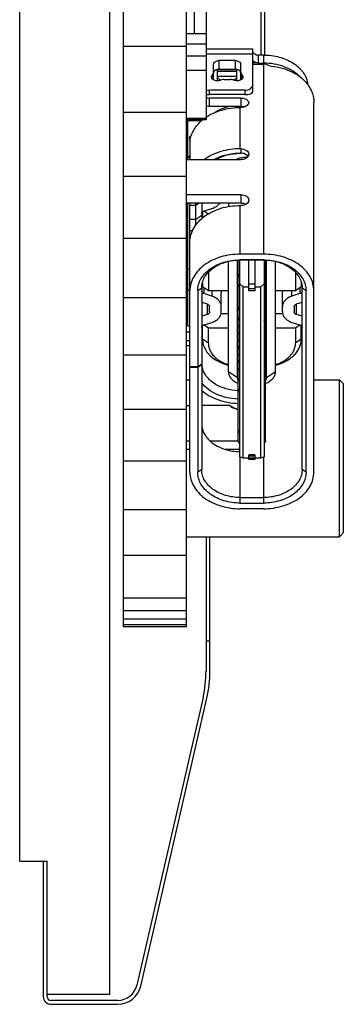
# Model space of a CAD drawing. Header units: inches. Extents: x -109 to 120, y -78 to 24.
# Tile 2 of 113: x 7 to 15, y -68 to -43. Entities that reach past the tile are written whole.
import ezdxf

# ---------------------------------------------------------------- set-up
doc = ezdxf.new("R2010")
doc.units = ezdxf.units.IN
doc.header["$LTSCALE"] = 1.21
doc.header["$MEASUREMENT"] = 0
doc.layers.get('0').update_dxf_attribs({"linetype": 'CONTINUOUS'})

msp = doc.modelspace()

# ---------------------------------------------------------------- linework, layer by layer
at = {"color": 7, "linetype": 'Continuous'}
for p, q in [((7.004, -64.208), (7.004, 9.983)), ((9.304, -67.608), (9.304, 9.983)), ((9.654, -58.245), (9.654, 7.128)), ((11.254, -58.245), (11.254, 7.128)), ((11.754, -40.883), (11.754, -45.324)), ((13.154, -40.883), (13.154, -43.674)), ((13.254, -43.676), (13.254, -40.883)), ((11.454, -41.993), (11.454, -43.133)), ((11.754, -43.133), (11.254, -43.133)), ((11.254, -43.461), (9.654, -43.461)), ((11.754, -43.4), (11.254, -43.4)), ((11.754, -43.519), (12.943, -43.519)), ((11.754, -43.643), (12.943, -43.643)), ((12.943, -44.616), (12.943, -43.519)), ((11.754, -43.706), (11.254, -43.706)), ((12.493, -43.815), (12.093, -43.815)), ((12.093, -44.033), (12.093, -43.815)), ((12.493, -43.815), (12.493, -44.033)), ((12.943, -43.866), (13.018, -43.866)), ((12.945, -43.819), (12.952, -43.824)), ((13.223, -43.674), (13.093, -43.674)), ((13.093, -43.881), (13.093, -43.674)), ((13.093, -43.881), (13.223, -43.881)), ((13.223, -43.674), (13.223, -43.881)), ((11.754, -44.069), (11.254, -44.069)), ((11.943, -44.303), (11.943, -43.918)), ((11.951, -44.104), (11.943, -44.136)), ((12.093, -44.033), (12.039, -44.04)), ((12.543, -44.052), (12.043, -44.052)), ((12.043, -44.089), (12.043, -44.052)), ((12.043, -44.09), (12.543, -44.09)), ((12.043, -44.331), (12.043, -44.09)), ((12.093, -44.033), (12.493, -44.033)), ((12.548, -44.04), (12.493, -44.033)), ((12.543, -44.331), (12.543, -44.052)), ((12.643, -44.136), (12.636, -44.104)), ((12.643, -44.303), (12.643, -43.918)), ((12.943, -43.909), (13.223, -43.909)), ((13.223, -43.909), (13.223, -48.748)), ((11.918, -44.284), (11.918, -44.171)), ((12.043, -44.214), (12.543, -44.214)), ((12.105, -44.3), (12.135, -44.311)), ((12.209, -44.297), (12.377, -44.297)), ((12.452, -44.311), (12.481, -44.3)), ((12.668, -44.171), (12.668, -44.284)), ((14.343, -44.385), (14.346, -44.414)), ((14.343, -44.427), (14.343, -44.385)), ((12.743, -44.572), (11.843, -44.572)), ((11.843, -44.681), (11.843, -44.572)), ((12.743, -44.572), (12.743, -44.681)), ((14.346, -44.414), (14.346, -44.431)), ((12.743, -44.681), (11.843, -44.681)), ((12.643, -44.77), (11.843, -44.77)), ((11.843, -44.987), (11.843, -44.77)), ((12.643, -44.77), (12.643, -44.987)), ((12.826, -44.852), (12.842, -44.89)), ((14.503, -54.305), (14.503, -44.872)), ((11.254, -45.141), (9.654, -45.141)), ((12.643, -44.987), (11.843, -44.987)), ((12.623, -46.064), (12.623, -44.987)), ((12.623, -45.011), (12.643, -45.011)), ((12.72, -44.998), (12.646, -44.987)), ((11.754, -45.294), (11.254, -45.294)), ((11.754, -45.324), (11.254, -45.324)), ((11.293, -46.345), (11.293, -45.324)), ((11.631, -45.353), (11.293, -45.353)), ((11.293, -45.808), (11.254, -45.808)), ((11.343, -45.747), (11.375, -45.747)), ((11.343, -45.802), (11.343, -45.747)), ((11.357, -45.802), (11.343, -45.802)), ((11.343, -45.802), (11.344, -45.856)), ((11.343, -45.856), (11.343, -46.339)), ((11.344, -45.856), (11.352, -45.827)), ((11.352, -45.827), (11.359, -45.794)), ((12.643, -46.064), (12.623, -46.064)), ((12.643, -46.064), (12.643, -46.178)), ((11.343, -46.259), (11.293, -46.259)), ((11.293, -46.274), (11.343, -46.274)), ((11.343, -46.339), (12.643, -46.339)), ((12.623, -46.173), (12.643, -46.173)), ((12.623, -46.178), (12.623, -46.173)), ((12.643, -46.178), (12.623, -46.178)), ((12.706, -46.18), (12.643, -46.173)), ((12.811, -46.274), (12.773, -46.274)), ((12.773, -46.304), (12.773, -46.274)), ((11.254, -46.771), (9.654, -46.771)), ((12.643, -47.234), (11.254, -47.234)), ((12.643, -47.234), (12.643, -47.452)), ((12.643, -47.452), (11.254, -47.452)), ((11.293, -50.576), (11.293, -47.452)), ((11.343, -54.305), (11.343, -47.452)), ((11.343, -47.5), (11.493, -47.5)), ((11.493, -48.007), (11.493, -47.452)), ((11.493, -47.5), (11.563, -47.452)), ((11.643, -47.452), (11.643, -47.841)), ((11.703, -47.648), (11.904, -47.584)), ((11.705, -47.647), (11.812, -47.721)), ((12.323, -47.452), (12.323, -47.538)), ((12.623, -47.509), (12.643, -47.509)), ((12.623, -48.748), (12.623, -47.509)), ((11.493, -47.862), (11.343, -47.862)), ((11.643, -47.759), (11.493, -47.862)), ((11.658, -47.678), (11.663, -47.683)), ((11.663, -47.672), (11.663, -47.826)), ((11.343, -48.145), (11.411, -48.145)), ((11.254, -48.346), (9.654, -48.346)), ((12.553, -51.902), (12.553, -48.902)), ((12.573, -53.498), (12.573, -48.901)), ((12.613, -53.909), (12.613, -48.897)), ((13.223, -48.748), (12.623, -48.748)), ((13.223, -48.893), (12.623, -48.893)), ((12.623, -48.897), (12.623, -48.893)), ((13.223, -48.897), (12.623, -48.897)), ((12.848, -49.684), (12.848, -48.897)), ((12.998, -48.897), (12.998, -49.684)), ((13.223, -48.893), (13.223, -48.897)), ((13.233, -48.897), (13.233, -53.909)), ((13.273, -53.498), (13.273, -48.901)), ((13.293, -51.902), (13.293, -48.902)), ((11.343, -49.132), (11.293, -49.132)), ((12.323, -51.744), (12.323, -48.935)), ((13.523, -51.744), (13.523, -48.935)), ((11.813, -49.209), (11.813, -49.68)), ((12.608, -49.325), (12.613, -49.321)), ((13.233, -49.321), (13.239, -49.325)), ((14.033, -49.209), (14.033, -49.68)), ((11.293, -49.501), (11.254, -49.501)), ((11.543, -49.677), (11.643, -49.608)), ((11.643, -49.608), (11.643, -54.236)), ((11.663, -49.466), (11.663, -49.577)), ((11.813, -49.68), (11.663, -49.577)), ((11.703, -49.753), (11.703, -49.604)), ((12.698, -49.584), (12.613, -49.501)), ((12.698, -49.584), (12.848, -49.584)), ((12.698, -53.943), (12.698, -49.584)), ((12.998, -49.514), (12.848, -49.514)), ((12.848, -49.625), (12.998, -49.625)), ((12.998, -49.584), (13.148, -49.584)), ((13.148, -49.584), (13.233, -49.501)), ((13.148, -53.943), (13.148, -49.584)), ((14.183, -49.577), (14.033, -49.68)), ((14.143, -49.604), (14.143, -49.753)), ((14.183, -49.466), (14.183, -49.577)), ((14.203, -49.608), (14.303, -49.677)), ((14.203, -54.236), (14.203, -49.608)), ((11.254, -49.863), (9.654, -49.863)), ((11.343, -49.669), (11.293, -49.669)), ((11.543, -49.677), (11.543, -51.621)), ((11.904, -49.818), (11.703, -49.753)), ((12.323, -49.68), (11.813, -49.68)), ((11.904, -49.68), (11.904, -49.818)), ((12.138, -49.68), (12.143, -49.725)), ((12.143, -50.22), (12.143, -49.725)), ((12.998, -49.684), (12.848, -49.684)), ((14.033, -49.68), (13.523, -49.68)), ((13.703, -49.739), (13.712, -49.68)), ((13.703, -50.22), (13.703, -49.739)), ((13.942, -49.818), (13.942, -49.68)), ((14.143, -49.753), (13.942, -49.818)), ((14.303, -54.305), (14.303, -49.677)), ((11.293, -50.001), (11.254, -50.001)), ((11.643, -49.972), (11.783, -50.017)), ((11.783, -50.017), (11.783, -50.286)), ((11.843, -50.22), (11.843, -50.083)), ((14.003, -50.083), (14.003, -50.22)), ((14.063, -50.017), (14.203, -49.972)), ((14.063, -50.286), (14.063, -50.017)), ((14.18, -49.979), (14.203, -49.987)), ((11.783, -50.286), (11.643, -50.331)), ((12.323, -50.265), (12.136, -50.265)), ((12.612, -50.175), (12.613, -50.174)), ((13.233, -50.174), (13.235, -50.175)), ((13.711, -50.265), (13.523, -50.265)), ((14.203, -50.331), (14.063, -50.286)), ((11.293, -50.576), (11.343, -50.576)), ((11.663, -50.915), (11.663, -50.573)), ((11.703, -50.55), (11.904, -50.485)), ((11.705, -50.549), (11.813, -50.623)), ((11.813, -50.623), (12.323, -50.623)), ((11.813, -51.015), (11.813, -50.623)), ((13.523, -50.623), (14.033, -50.623)), ((13.942, -50.485), (14.143, -50.55)), ((14.033, -50.623), (14.141, -50.549)), ((14.033, -50.623), (14.033, -51.015)), ((14.183, -50.915), (14.183, -50.573)), ((11.254, -50.728), (11.343, -50.728)), ((11.663, -50.77), (11.643, -50.79)), ((11.643, -50.895), (11.661, -50.914)), ((11.813, -51.015), (11.663, -50.911)), ((14.183, -50.911), (14.033, -51.015)), ((14.203, -50.79), (14.183, -50.77)), ((14.191, -50.909), (14.203, -50.895)), ((11.254, -50.945), (11.343, -50.945)), ((11.343, -51.081), (11.254, -51.081)), ((11.254, -51.317), (9.654, -51.317)), ((11.543, -51.621), (11.343, -51.621)), ((11.343, -51.628), (11.543, -51.628)), ((11.643, -51.552), (11.543, -51.621)), ((11.543, -51.628), (11.643, -51.559)), ((11.543, -51.628), (11.543, -54.305)), ((11.643, -51.569), (11.646, -51.568)), ((12.553, -51.902), (12.323, -51.744)), ((13.523, -51.744), (13.293, -51.902)), ((11.254, -51.946), (11.343, -51.946)), ((12.612, -51.989), (12.613, -51.987)), ((13.233, -51.987), (13.235, -51.989)), ((14.503, -51.946), (15.154, -51.946)), ((15.254, -52.046), (15.154, -51.946)), ((15.154, -55.948), (15.154, -51.946)), ((15.254, -52.046), (15.254, -55.848)), ((12.356, -52.607), (11.643, -52.607)), ((11.254, -52.703), (9.654, -52.703)), ((11.254, -53.501), (11.343, -53.501)), ((11.854, -53.501), (12.573, -53.501)), ((11.254, -53.719), (11.343, -53.719)), ((12.239, -53.719), (12.613, -53.719)), ((12.698, -53.943), (12.613, -53.909)), ((12.623, -55.088), (12.623, -53.913)), ((12.998, -53.864), (12.848, -53.864)), ((12.848, -53.975), (12.848, -53.864)), ((12.848, -53.884), (12.998, -53.884)), ((12.998, -53.864), (12.998, -53.975)), ((13.233, -53.909), (13.148, -53.943)), ((13.223, -53.913), (13.223, -55.088)), ((11.254, -54.019), (9.654, -54.019)), ((12.848, -53.943), (12.698, -53.943)), ((12.998, -53.944), (12.848, -53.944)), ((12.998, -53.975), (12.848, -53.975)), ((13.148, -53.943), (12.998, -53.943)), ((11.643, -54.236), (11.543, -54.305)), ((14.303, -54.305), (14.203, -54.236)), ((12.623, -54.947), (13.223, -54.947)), ((12.623, -55.088), (13.223, -55.088)), ((11.254, -55.261), (9.654, -55.261)), ((13.223, -55.233), (12.623, -55.233)), ((15.254, -55.846), (15.154, -55.946)), ((15.254, -55.848), (15.155, -55.947)), ((11.254, -55.946), (15.154, -55.946)), ((11.254, -55.948), (11.754, -55.948)), ((11.754, -55.946), (11.754, -59.367)), ((11.854, -59.367), (11.854, -55.946)), ((11.854, -55.948), (15.154, -55.948)), ((11.254, -56.425), (9.654, -56.425)), ((11.254, -57.508), (9.654, -57.508)), ((11.254, -57.833), (9.654, -57.833)), ((11.254, -58.05), (9.654, -58.05)), ((11.254, -58.193), (9.654, -58.193)), ((11.254, -58.242), (9.654, -58.242)), ((11.254, -58.245), (9.654, -58.245)), ((11.854, -58.608), (11.754, -58.608)), ((11.677, -60.04), (9.991, -67.37)), ((10.088, -67.392), (11.775, -60.062)), ((7.004, -64.208), (7.704, -64.208)), ((7.604, -64.208), (7.604, -67.658)), ((7.704, -67.658), (7.704, -64.208)), ((9.304, -67.608), (7.704, -67.608)), ((9.504, -67.758), (7.804, -67.758)), ((7.804, -67.858), (9.504, -67.858))]:
    msp.add_line(p, q, dxfattribs=at)
for centre, radius, start, end in [((12.643, -45.274), 0.287, 89.5365, 89.9999), ((11.402, -45.688), 0.169, 225.3677, 227.7562), ((11.407, -45.682), 0.177, 227.7508, 229.9781), ((12.643, -46.683), 0.505, 82.8162, 90.003), ((12.648, -46.434), 0.261, 73.1511, 77.1197), ((12.645, -46.671), 0.492, 80.8119, 82.8097), ((11.421, -50.635), 1.768, 47.5899, 47.8244), ((11.408, -49.333), 0.179, 229.2266, 229.9478), ((13.143, -49.473), 0.142, 309.3492, 309.8031), ((12.7, -50.331), 0.138, 227.5927, 230.207), ((12.653, -50.38), 0.0644, 229.8512, 231.7951), ((13.193, -50.38), 0.0644, 308.2049, 310.1488), ((13.146, -50.331), 0.138, 309.5617, 312.2244), ((13.152, -50.337), 0.13, 312.2143, 315.8231), ((11.714, -50.841), 0.0896, 233.9217, 235.3633), ((12.165, -50.911), 0.502, 180, 180.4065), ((14.134, -50.844), 0.0861, 304.5826, 311.0869), ((13.681, -50.911), 0.502, 359.5934, 360), ((12.228, -51.51), 0.585, 184.0706, 184.8185), ((12.318, -51.502), 0.675, 184.917, 185.5535), ((12.16, -51.517), 0.517, 185.5883, 186.4292), ((12.169, -51.516), 0.526, 186.4447, 192.1284), ((12.182, -51.513), 0.539, 192.1227, 195.6581), ((12.653, -52.193), 0.0644, 229.8513, 231.7951), ((13.193, -52.193), 0.0644, 308.2049, 310.1488), ((12.692, -52.24), 0.481, 249.3033, 252.5274), ((12.639, -52.233), 0.477, 257.1068, 259.5871), ((12.641, -52.223), 0.487, 259.5854, 261.9977), ((12.65, -53.522), 0.0624, 227.8173, 232.0966), ((12.649, -53.523), 0.0613, 232.104, 233.6145), ((8.754, -59.367), 3, 347.0443, 0), ((8.754, -59.367), 3.1, 347.0443, 0), ((9.504, -67.258), 0.5, 270, 347.0443), ((9.504, -67.258), 0.6, 270, 347.0443), ((7.804, -67.658), 0.2, 180, 270), ((7.804, -67.658), 0.1, 180, 270)]:
    msp.add_arc(centre, radius, start, end, dxfattribs=at)
for centre, major_axis, ratio, start_param, end_param in [((13.223, -43.957), (1.28, 0), 0.037095, 1.519354, 1.570796), ((12.743, -44.616), (0.2, 0), 0.32561, -1.570796, 0), ((11.843, -44.616), (0.2, 0), 0.32561, -2.037445, -1.570796)]:
    msp.add_ellipse(centre, major_axis=major_axis, ratio=ratio, start_param=start_param, end_param=end_param, dxfattribs=at)
for points, knots in [([(12.963, -43.622), (12.96, -43.618), (12.95, -43.606), (12.943, -43.59), (12.943, -43.578)], [0, 0, 0, 0, 0.29264, 1, 1, 1, 1]), ([(13.018, -43.66), (13.013, -43.657), (12.993, -43.648), (12.974, -43.634), (12.963, -43.622)], [0, 0, 0, 0, 0.271019, 1, 1, 1, 1]), ([(11.943, -43.918), (11.943, -43.911), (11.945, -43.897), (11.957, -43.87), (11.988, -43.841), (12.037, -43.82), (12.074, -43.815), (12.093, -43.815)], [0, 0, 0, 0, 0.101815, 0.207905, 0.441654, 0.709827, 1, 1, 1, 1]), ([(12.493, -43.815), (12.513, -43.815), (12.55, -43.82), (12.599, -43.841), (12.629, -43.87), (12.641, -43.897), (12.643, -43.911), (12.643, -43.918)], [0, 0, 0, 0, 0.290173, 0.558346, 0.792096, 0.898185, 1, 1, 1, 1]), ([(12.952, -43.824), (12.96, -43.831), (12.981, -43.847), (13.004, -43.86), (13.018, -43.866)], [0, 0, 0, 0, 0.403283, 1, 1, 1, 1]), ([(13.018, -43.66), (13.024, -43.662), (13.048, -43.67), (13.074, -43.674), (13.093, -43.674)], [0, 0, 0, 0, 0.243714, 1, 1, 1, 1]), ([(13.093, -43.881), (13.087, -43.881), (13.061, -43.879), (13.036, -43.873), (13.018, -43.866)], [0, 0, 0, 0, 0.255569, 1, 1, 1, 1]), ([(13.223, -43.674), (13.357, -43.674), (13.618, -43.707), (13.916, -43.832), (14.108, -43.977), (14.222, -44.1), (14.303, -44.237), (14.334, -44.336), (14.343, -44.385)], [0, 0, 0, 0, 0.280768, 0.545426, 0.668595, 0.784809, 0.894728, 1, 1, 1, 1]), ([(14.152, -44.233), (14.098, -44.177), (13.971, -44.075), (13.746, -43.965), (13.492, -43.896), (13.314, -43.881), (13.223, -43.881)], [0, 0, 0, 0, 0.228994, 0.474859, 0.733851, 1, 1, 1, 1]), ([(11.918, -44.171), (11.926, -44.163), (11.938, -44.145), (11.943, -44.124), (11.943, -44.114)], [0, 0, 0, 0, 0.519951, 1, 1, 1, 1]), ([(12.039, -44.04), (12.019, -44.045), (11.984, -44.06), (11.958, -44.088), (11.951, -44.104)], [0, 0, 0, 0, 0.538988, 1, 1, 1, 1]), ([(12.636, -44.104), (12.629, -44.088), (12.602, -44.06), (12.567, -44.045), (12.548, -44.04)], [0, 0, 0, 0, 0.461014, 1, 1, 1, 1]), ([(12.643, -44.114), (12.643, -44.124), (12.648, -44.145), (12.661, -44.163), (12.668, -44.171)], [0, 0, 0, 0, 0.480049, 1, 1, 1, 1]), ([(13.289, -43.909), (13.308, -43.922), (13.352, -43.942), (13.399, -43.952), (13.423, -43.955)], [0, 0, 0, 0, 0.485402, 1, 1, 1, 1]), ([(13.423, -43.955), (13.515, -43.966), (13.694, -44.001), (13.943, -44.095), (14.159, -44.227), (14.277, -44.341), (14.327, -44.402)], [0, 0, 0, 0, 0.268808, 0.527529, 0.771944, 1, 1, 1, 1]), ([(11.893, -44.228), (11.893, -44.218), (11.898, -44.196), (11.911, -44.179), (11.918, -44.171)], [0, 0, 0, 0, 0.480078, 1, 1, 1, 1]), ([(12.043, -44.331), (12.024, -44.331), (11.987, -44.326), (11.937, -44.305), (11.907, -44.276), (11.895, -44.249), (11.893, -44.235), (11.893, -44.228)], [0, 0, 0, 0, 0.290139, 0.55836, 0.792122, 0.898111, 1, 1, 1, 1]), ([(12.043, -44.216), (12.043, -44.224), (12.046, -44.241), (12.059, -44.265), (12.079, -44.285), (12.096, -44.295), (12.105, -44.3)], [0, 0, 0, 0, 0.224081, 0.461015, 0.718738, 1, 1, 1, 1]), ([(12.126, -44.314), (12.12, -44.317), (12.093, -44.327), (12.065, -44.331), (12.043, -44.331)], [0, 0, 0, 0, 0.240843, 1, 1, 1, 1]), ([(12.209, -44.297), (12.202, -44.297), (12.173, -44.298), (12.145, -44.305), (12.126, -44.314)], [0, 0, 0, 0, 0.257658, 1, 1, 1, 1]), ([(12.46, -44.314), (12.454, -44.311), (12.428, -44.301), (12.399, -44.297), (12.377, -44.297)], [0, 0, 0, 0, 0.241105, 1, 1, 1, 1]), ([(12.543, -44.331), (12.536, -44.331), (12.508, -44.33), (12.479, -44.323), (12.46, -44.314)], [0, 0, 0, 0, 0.257622, 1, 1, 1, 1]), ([(12.481, -44.3), (12.491, -44.295), (12.507, -44.285), (12.527, -44.265), (12.54, -44.241), (12.543, -44.224), (12.543, -44.216)], [0, 0, 0, 0, 0.28126, 0.538983, 0.775917, 1, 1, 1, 1]), ([(12.693, -44.228), (12.693, -44.235), (12.691, -44.249), (12.679, -44.276), (12.649, -44.305), (12.6, -44.326), (12.563, -44.331), (12.543, -44.331)], [0, 0, 0, 0, 0.101889, 0.207877, 0.44164, 0.70986, 1, 1, 1, 1]), ([(12.668, -44.171), (12.676, -44.179), (12.688, -44.196), (12.693, -44.218), (12.693, -44.228)], [0, 0, 0, 0, 0.519922, 1, 1, 1, 1]), ([(11.753, -44.557), (11.76, -44.56), (11.789, -44.568), (11.82, -44.572), (11.843, -44.572)], [0, 0, 0, 0, 0.244228, 1, 1, 1, 1]), ([(12.743, -44.572), (12.769, -44.572), (12.819, -44.565), (12.884, -44.537), (12.924, -44.498), (12.941, -44.462), (12.943, -44.443), (12.943, -44.434)], [0, 0, 0, 0, 0.290153, 0.558353, 0.792101, 0.898137, 1, 1, 1, 1]), ([(14.327, -44.402), (14.355, -44.436), (14.405, -44.509), (14.461, -44.626), (14.496, -44.748), (14.503, -44.831), (14.503, -44.872)], [0, 0, 0, 0, 0.261692, 0.513724, 0.758773, 1, 1, 1, 1]), ([(11.753, -44.755), (11.76, -44.757), (11.789, -44.766), (11.82, -44.77), (11.843, -44.77)], [0, 0, 0, 0, 0.244228, 1, 1, 1, 1]), ([(12.643, -44.77), (12.662, -44.77), (12.7, -44.773), (12.766, -44.794), (12.809, -44.825), (12.826, -44.852)], [0, 0, 0, 0, 0.276561, 0.54142, 1, 1, 1, 1]), ([(12.842, -44.89), (12.839, -44.907), (12.822, -44.942), (12.775, -44.98), (12.713, -45.005), (12.667, -45.011), (12.643, -45.011)], [0, 0, 0, 0, 0.20858, 0.445887, 0.713645, 1, 1, 1, 1]), ([(11.751, -45.259), (11.874, -45.177), (12.159, -45.051), (12.466, -45.011), (12.623, -45.011)], [0, 0, 0, 0, 0.48401, 1, 1, 1, 1]), ([(11.843, -44.987), (11.835, -44.987), (11.805, -44.986), (11.775, -44.98), (11.753, -44.973)], [0, 0, 0, 0, 0.254616, 1, 1, 1, 1]), ([(11.976, -45.136), (12.003, -45.118), (12.117, -45.051), (12.244, -45.006), (12.342, -44.984)], [0, 0, 0, 0, 0.240527, 1, 1, 1, 1]), ([(11.359, -45.794), (11.369, -45.75), (11.397, -45.662), (11.488, -45.494), (11.59, -45.385), (11.667, -45.322)], [0, 0, 0, 0, 0.236078, 0.480212, 1, 1, 1, 1]), ([(11.293, -45.963), (11.284, -45.956), (11.269, -45.94), (11.257, -45.921), (11.253, -45.912)], [0, 0, 0, 0, 0.517754, 1, 1, 1, 1]), ([(11.253, -46.128), (11.255, -46.133), (11.265, -46.153), (11.28, -46.17), (11.293, -46.18)], [0, 0, 0, 0, 0.237804, 1, 1, 1, 1]), ([(12.623, -46.064), (12.458, -46.064), (12.136, -46.108), (11.84, -46.247), (11.716, -46.337)], [0, 0, 0, 0, 0.517587, 1, 1, 1, 1]), ([(12.643, -46.064), (12.669, -46.064), (12.719, -46.07), (12.784, -46.099), (12.824, -46.138), (12.841, -46.174), (12.843, -46.192), (12.843, -46.201)], [0, 0, 0, 0, 0.290169, 0.558354, 0.792115, 0.898109, 1, 1, 1, 1]), ([(11.293, -46.325), (11.289, -46.322), (11.272, -46.307), (11.259, -46.288), (11.253, -46.273)], [0, 0, 0, 0, 0.264724, 1, 1, 1, 1]), ([(11.343, -46.339), (11.335, -46.339), (11.304, -46.341), (11.274, -46.349), (11.254, -46.36)], [0, 0, 0, 0, 0.258902, 1, 1, 1, 1]), ([(11.946, -46.336), (12.046, -46.282), (12.268, -46.199), (12.503, -46.173), (12.623, -46.173)], [0, 0, 0, 0, 0.488081, 1, 1, 1, 1]), ([(12.006, -46.337), (12.096, -46.284), (12.298, -46.204), (12.513, -46.178), (12.623, -46.178)], [0, 0, 0, 0, 0.486679, 1, 1, 1, 1]), ([(12.505, -46.338), (12.525, -46.328), (12.609, -46.29), (12.703, -46.274), (12.773, -46.274)], [0, 0, 0, 0, 0.240884, 1, 1, 1, 1]), ([(12.827, -46.256), (12.81, -46.283), (12.767, -46.315), (12.7, -46.335), (12.662, -46.339), (12.643, -46.339)], [0, 0, 0, 0, 0.457992, 0.723048, 1, 1, 1, 1]), ([(12.827, -46.256), (12.816, -46.239), (12.785, -46.208), (12.745, -46.191), (12.724, -46.184)], [0, 0, 0, 0, 0.467227, 1, 1, 1, 1]), ([(12.843, -46.201), (12.843, -46.211), (12.84, -46.23), (12.832, -46.248), (12.827, -46.256)], [0, 0, 0, 0, 0.489515, 1, 1, 1, 1]), ([(12.643, -47.234), (12.669, -47.234), (12.719, -47.241), (12.784, -47.269), (12.824, -47.308), (12.841, -47.344), (12.843, -47.363), (12.843, -47.372)], [0, 0, 0, 0, 0.290169, 0.558354, 0.792115, 0.898109, 1, 1, 1, 1]), ([(12.843, -47.372), (12.843, -47.381), (12.841, -47.399), (12.824, -47.435), (12.784, -47.474), (12.719, -47.503), (12.669, -47.509), (12.643, -47.509)], [0, 0, 0, 0, 0.101887, 0.207875, 0.441635, 0.709828, 1, 1, 1, 1]), ([(11.253, -47.579), (11.257, -47.589), (11.269, -47.608), (11.284, -47.624), (11.293, -47.631)], [0, 0, 0, 0, 0.481963, 1, 1, 1, 1]), ([(11.343, -48.438), (11.343, -48.377), (11.36, -48.252), (11.436, -48.075), (11.557, -47.914), (11.718, -47.773), (11.913, -47.658), (12.212, -47.543), (12.458, -47.509), (12.623, -47.509)], [0, 0, 0, 0, 0.104978, 0.21339, 0.327893, 0.449892, 0.579516, 0.71581, 1, 1, 1, 1]), ([(11.643, -47.714), (11.643, -47.707), (11.646, -47.693), (11.659, -47.673), (11.679, -47.658), (11.694, -47.651), (11.703, -47.648)], [0, 0, 0, 0, 0.221838, 0.458443, 0.71792, 1, 1, 1, 1]), ([(11.904, -47.584), (11.944, -47.571), (12.017, -47.537), (12.076, -47.482), (12.098, -47.452)], [0, 0, 0, 0, 0.525343, 1, 1, 1, 1]), ([(12.342, -47.451), (12.339, -47.458), (12.329, -47.486), (12.324, -47.516), (12.323, -47.538)], [0, 0, 0, 0, 0.254347, 1, 1, 1, 1]), ([(12.764, -47.48), (12.755, -47.475), (12.717, -47.458), (12.675, -47.452), (12.643, -47.452)], [0, 0, 0, 0, 0.239174, 1, 1, 1, 1]), ([(11.293, -47.776), (11.284, -47.769), (11.269, -47.753), (11.257, -47.734), (11.253, -47.724)], [0, 0, 0, 0, 0.518037, 1, 1, 1, 1]), ([(11.253, -47.942), (11.255, -47.946), (11.265, -47.966), (11.28, -47.983), (11.293, -47.994)], [0, 0, 0, 0, 0.237804, 1, 1, 1, 1]), ([(11.293, -48.139), (11.289, -48.135), (11.272, -48.12), (11.259, -48.102), (11.253, -48.087)], [0, 0, 0, 0, 0.264724, 1, 1, 1, 1]), ([(11.253, -48.305), (11.257, -48.315), (11.269, -48.334), (11.284, -48.349), (11.293, -48.357)], [0, 0, 0, 0, 0.482246, 1, 1, 1, 1]), ([(11.293, -48.502), (11.284, -48.494), (11.269, -48.479), (11.257, -48.46), (11.253, -48.451)], [0, 0, 0, 0, 0.517754, 1, 1, 1, 1]), ([(11.253, -48.668), (11.257, -48.678), (11.269, -48.696), (11.284, -48.712), (11.293, -48.719)], [0, 0, 0, 0, 0.482246, 1, 1, 1, 1]), ([(11.293, -48.893), (11.284, -48.886), (11.269, -48.871), (11.257, -48.852), (11.253, -48.842)], [0, 0, 0, 0, 0.517754, 1, 1, 1, 1]), ([(11.253, -48.856), (11.255, -48.861), (11.265, -48.88), (11.28, -48.897), (11.293, -48.908)], [0, 0, 0, 0, 0.237804, 1, 1, 1, 1]), ([(12.623, -48.748), (12.458, -48.748), (12.212, -48.782), (11.913, -48.897), (11.718, -49.012), (11.557, -49.153), (11.436, -49.314), (11.36, -49.491), (11.343, -49.616), (11.343, -49.677)], [0, 0, 0, 0, 0.28419, 0.420484, 0.550108, 0.672107, 0.78661, 0.895022, 1, 1, 1, 1]), ([(11.543, -49.677), (11.543, -49.625), (11.558, -49.52), (11.621, -49.371), (11.723, -49.235), (11.91, -49.072), (12.214, -48.931), (12.484, -48.893), (12.623, -48.893)], [0, 0, 0, 0, 0.105072, 0.213589, 0.328197, 0.450309, 0.715544, 1, 1, 1, 1]), ([(11.643, -49.608), (11.643, -49.561), (11.656, -49.466), (11.714, -49.331), (11.807, -49.207), (11.976, -49.059), (12.252, -48.931), (12.497, -48.897), (12.623, -48.897)], [0, 0, 0, 0, 0.105072, 0.213588, 0.328197, 0.450309, 0.715545, 1, 1, 1, 1]), ([(14.503, -49.677), (14.503, -49.616), (14.486, -49.491), (14.411, -49.314), (14.29, -49.153), (14.129, -49.012), (13.934, -48.897), (13.635, -48.782), (13.388, -48.748), (13.223, -48.748)], [0, 0, 0, 0, 0.104978, 0.21339, 0.327893, 0.449892, 0.579516, 0.71581, 1, 1, 1, 1]), ([(13.223, -48.893), (13.362, -48.893), (13.633, -48.931), (13.937, -49.072), (14.123, -49.235), (14.225, -49.371), (14.289, -49.52), (14.303, -49.625), (14.303, -49.677)], [0, 0, 0, 0, 0.284456, 0.549691, 0.671803, 0.786411, 0.894928, 1, 1, 1, 1]), ([(13.223, -48.897), (13.35, -48.897), (13.595, -48.931), (13.871, -49.059), (14.04, -49.207), (14.132, -49.331), (14.19, -49.466), (14.203, -49.561), (14.203, -49.608)], [0, 0, 0, 0, 0.284455, 0.549691, 0.671803, 0.786412, 0.894928, 1, 1, 1, 1]), ([(11.293, -49.082), (11.289, -49.078), (11.272, -49.063), (11.259, -49.045), (11.253, -49.03)], [0, 0, 0, 0, 0.264724, 1, 1, 1, 1]), ([(11.253, -49.247), (11.255, -49.252), (11.265, -49.272), (11.28, -49.289), (11.293, -49.3)], [0, 0, 0, 0, 0.237804, 1, 1, 1, 1]), ([(12.573, -49.254), (12.573, -49.26), (12.575, -49.273), (12.584, -49.299), (12.597, -49.315), (12.608, -49.325)], [0, 0, 0, 0, 0.235644, 0.477986, 1, 1, 1, 1]), ([(13.239, -49.325), (13.249, -49.315), (13.266, -49.294), (13.273, -49.267), (13.273, -49.254)], [0, 0, 0, 0, 0.523647, 1, 1, 1, 1]), ([(11.291, -49.469), (11.287, -49.465), (11.271, -49.45), (11.259, -49.432), (11.253, -49.418)], [0, 0, 0, 0, 0.264202, 1, 1, 1, 1]), ([(11.253, -49.429), (11.255, -49.434), (11.265, -49.453), (11.28, -49.47), (11.293, -49.481)], [0, 0, 0, 0, 0.237804, 1, 1, 1, 1]), ([(12.612, -49.582), (12.601, -49.573), (12.586, -49.555), (12.575, -49.528), (12.573, -49.515), (12.573, -49.508)], [0, 0, 0, 0, 0.524301, 0.765948, 1, 1, 1, 1]), ([(13.273, -49.508), (13.273, -49.515), (13.271, -49.528), (13.261, -49.555), (13.246, -49.573), (13.234, -49.582)], [0, 0, 0, 0, 0.234052, 0.475699, 1, 1, 1, 1]), ([(11.703, -49.753), (11.694, -49.751), (11.679, -49.744), (11.659, -49.728), (11.646, -49.709), (11.643, -49.694), (11.643, -49.687)], [0, 0, 0, 0, 0.28208, 0.541557, 0.778162, 1, 1, 1, 1]), ([(12.143, -50.083), (12.143, -50.055), (12.131, -49.997), (12.08, -49.919), (12.002, -49.857), (11.938, -49.829), (11.904, -49.818)], [0, 0, 0, 0, 0.221848, 0.458446, 0.717906, 1, 1, 1, 1]), ([(13.942, -49.818), (13.908, -49.829), (13.845, -49.857), (13.767, -49.919), (13.715, -49.997), (13.703, -50.055), (13.703, -50.083)], [0, 0, 0, 0, 0.282094, 0.541554, 0.778152, 1, 1, 1, 1]), ([(14.203, -49.687), (14.203, -49.694), (14.2, -49.709), (14.187, -49.728), (14.168, -49.744), (14.152, -49.751), (14.143, -49.753)], [0, 0, 0, 0, 0.221838, 0.458443, 0.71792, 1, 1, 1, 1]), ([(11.783, -50.017), (11.792, -50.02), (11.808, -50.027), (11.827, -50.042), (11.84, -50.062), (11.843, -50.076), (11.843, -50.083)], [0, 0, 0, 0, 0.28208, 0.541557, 0.778162, 1, 1, 1, 1]), ([(12.573, -50.101), (12.573, -50.108), (12.575, -50.121), (12.585, -50.148), (12.6, -50.165), (12.612, -50.175)], [0, 0, 0, 0, 0.234379, 0.476117, 1, 1, 1, 1]), ([(13.235, -50.175), (13.246, -50.165), (13.261, -50.148), (13.271, -50.121), (13.273, -50.108), (13.273, -50.101)], [0, 0, 0, 0, 0.523883, 0.765621, 1, 1, 1, 1]), ([(14.003, -50.083), (14.003, -50.076), (14.006, -50.062), (14.019, -50.042), (14.039, -50.027), (14.054, -50.02), (14.063, -50.017)], [0, 0, 0, 0, 0.221838, 0.458443, 0.71792, 1, 1, 1, 1]), ([(11.843, -50.22), (11.843, -50.227), (11.84, -50.241), (11.827, -50.261), (11.808, -50.276), (11.792, -50.283), (11.783, -50.286)], [0, 0, 0, 0, 0.221838, 0.458443, 0.71792, 1, 1, 1, 1]), ([(11.904, -50.485), (11.938, -50.474), (12.002, -50.446), (12.08, -50.384), (12.131, -50.306), (12.143, -50.248), (12.143, -50.22)], [0, 0, 0, 0, 0.282094, 0.541554, 0.778152, 1, 1, 1, 1]), ([(12.612, -50.429), (12.6, -50.419), (12.585, -50.402), (12.575, -50.375), (12.573, -50.362), (12.573, -50.355)], [0, 0, 0, 0, 0.523883, 0.765621, 1, 1, 1, 1]), ([(12.573, -50.362), (12.573, -50.375), (12.58, -50.402), (12.597, -50.423), (12.607, -50.433)], [0, 0, 0, 0, 0.476524, 1, 1, 1, 1]), ([(13.273, -50.355), (13.273, -50.362), (13.271, -50.375), (13.261, -50.402), (13.246, -50.419), (13.235, -50.429)], [0, 0, 0, 0, 0.234379, 0.476117, 1, 1, 1, 1]), ([(13.245, -50.427), (13.253, -50.418), (13.264, -50.403), (13.272, -50.38), (13.273, -50.368), (13.273, -50.362)], [0, 0, 0, 0, 0.518756, 0.762197, 1, 1, 1, 1]), ([(13.703, -50.22), (13.703, -50.248), (13.715, -50.306), (13.767, -50.384), (13.845, -50.446), (13.908, -50.474), (13.942, -50.485)], [0, 0, 0, 0, 0.221848, 0.458446, 0.717906, 1, 1, 1, 1]), ([(14.063, -50.286), (14.054, -50.283), (14.039, -50.276), (14.019, -50.261), (14.006, -50.241), (14.003, -50.227), (14.003, -50.22)], [0, 0, 0, 0, 0.28208, 0.541557, 0.778162, 1, 1, 1, 1]), ([(11.643, -50.616), (11.643, -50.609), (11.646, -50.594), (11.659, -50.575), (11.679, -50.559), (11.694, -50.552), (11.703, -50.55)], [0, 0, 0, 0, 0.221838, 0.458443, 0.71792, 1, 1, 1, 1]), ([(12.612, -50.618), (12.601, -50.609), (12.586, -50.591), (12.575, -50.564), (12.573, -50.551), (12.573, -50.544)], [0, 0, 0, 0, 0.524301, 0.765948, 1, 1, 1, 1]), ([(13.273, -50.544), (13.273, -50.551), (13.271, -50.564), (13.261, -50.592), (13.246, -50.609), (13.234, -50.619)], [0, 0, 0, 0, 0.234028, 0.475558, 1, 1, 1, 1]), ([(14.143, -50.55), (14.152, -50.552), (14.168, -50.559), (14.187, -50.575), (14.2, -50.594), (14.203, -50.609), (14.203, -50.616)], [0, 0, 0, 0, 0.28208, 0.541557, 0.778162, 1, 1, 1, 1]), ([(11.663, -50.915), (11.664, -50.96), (11.677, -51.053), (11.734, -51.185), (11.824, -51.305), (11.902, -51.373), (11.944, -51.404)], [0, 0, 0, 0, 0.233322, 0.474363, 0.728904, 1, 1, 1, 1]), ([(12.573, -50.725), (12.573, -50.732), (12.575, -50.746), (12.586, -50.773), (12.601, -50.79), (12.613, -50.8)], [0, 0, 0, 0, 0.234028, 0.475558, 1, 1, 1, 1]), ([(12.613, -50.981), (12.601, -50.972), (12.586, -50.954), (12.575, -50.927), (12.573, -50.913), (12.573, -50.906)], [0, 0, 0, 0, 0.524442, 0.765972, 1, 1, 1, 1]), ([(13.234, -50.8), (13.246, -50.79), (13.261, -50.773), (13.271, -50.746), (13.273, -50.732), (13.273, -50.725)], [0, 0, 0, 0, 0.524301, 0.765948, 1, 1, 1, 1]), ([(13.273, -50.906), (13.273, -50.913), (13.271, -50.927), (13.261, -50.954), (13.246, -50.971), (13.234, -50.981)], [0, 0, 0, 0, 0.234052, 0.475699, 1, 1, 1, 1]), ([(13.525, -51.573), (13.616, -51.551), (13.749, -51.503), (13.903, -51.407), (14.001, -51.325), (14.08, -51.232), (14.138, -51.131), (14.174, -51.025), (14.183, -50.951), (14.183, -50.915)], [0, 0, 0, 0, 0.282814, 0.416418, 0.543729, 0.664755, 0.78014, 0.891265, 1, 1, 1, 1]), ([(11.813, -51.015), (11.813, -51.053), (11.824, -51.132), (11.872, -51.244), (11.948, -51.346), (12.014, -51.404), (12.05, -51.43)], [0, 0, 0, 0, 0.233332, 0.474314, 0.728826, 1, 1, 1, 1]), ([(12.573, -51.088), (12.573, -51.095), (12.575, -51.109), (12.586, -51.136), (12.601, -51.153), (12.613, -51.163)], [0, 0, 0, 0, 0.234028, 0.475558, 1, 1, 1, 1]), ([(13.234, -51.162), (13.246, -51.153), (13.261, -51.135), (13.271, -51.108), (13.273, -51.095), (13.273, -51.088)], [0, 0, 0, 0, 0.524301, 0.765948, 1, 1, 1, 1]), ([(13.524, -51.56), (13.596, -51.54), (13.73, -51.484), (13.873, -51.375), (13.955, -51.271), (14, -51.189), (14.027, -51.103), (14.033, -51.044), (14.033, -51.015)], [0, 0, 0, 0, 0.282173, 0.541654, 0.662689, 0.778448, 0.890306, 1, 1, 1, 1]), ([(11.944, -51.404), (11.971, -51.423), (12.088, -51.498), (12.22, -51.548), (12.322, -51.573)], [0, 0, 0, 0, 0.239463, 1, 1, 1, 1]), ([(12.613, -51.344), (12.601, -51.334), (12.586, -51.317), (12.575, -51.29), (12.573, -51.276), (12.573, -51.269)], [0, 0, 0, 0, 0.524442, 0.765972, 1, 1, 1, 1]), ([(13.273, -51.269), (13.273, -51.276), (13.271, -51.29), (13.261, -51.317), (13.246, -51.334), (13.234, -51.344)], [0, 0, 0, 0, 0.234052, 0.475699, 1, 1, 1, 1]), ([(12.573, -52.227), (12.467, -52.223), (12.261, -52.191), (12.025, -52.09), (11.87, -51.977), (11.776, -51.881), (11.705, -51.775), (11.674, -51.698), (11.663, -51.659)], [0, 0, 0, 0, 0.279033, 0.542495, 0.665826, 0.782784, 0.89377, 1, 1, 1, 1]), ([(12.05, -51.43), (12.07, -51.444), (12.155, -51.5), (12.249, -51.539), (12.323, -51.56)], [0, 0, 0, 0, 0.240396, 1, 1, 1, 1]), ([(12.573, -51.451), (12.573, -51.457), (12.575, -51.471), (12.586, -51.498), (12.601, -51.515), (12.612, -51.525)], [0, 0, 0, 0, 0.234052, 0.475699, 1, 1, 1, 1]), ([(12.612, -51.706), (12.601, -51.697), (12.586, -51.68), (12.575, -51.652), (12.573, -51.639), (12.573, -51.632)], [0, 0, 0, 0, 0.524301, 0.765948, 1, 1, 1, 1]), ([(13.234, -51.525), (13.246, -51.516), (13.261, -51.498), (13.271, -51.471), (13.273, -51.457), (13.273, -51.451)], [0, 0, 0, 0, 0.524442, 0.765972, 1, 1, 1, 1]), ([(13.273, -51.632), (13.273, -51.639), (13.271, -51.653), (13.261, -51.68), (13.246, -51.697), (13.234, -51.707)], [0, 0, 0, 0, 0.234028, 0.475558, 1, 1, 1, 1]), ([(12.323, -51.744), (12.323, -51.774), (12.336, -51.837), (12.389, -51.921), (12.47, -51.991), (12.537, -52.023), (12.573, -52.036)], [0, 0, 0, 0, 0.223181, 0.460152, 0.718944, 1, 1, 1, 1]), ([(12.553, -51.902), (12.553, -51.913), (12.557, -51.936), (12.566, -51.956), (12.572, -51.966)], [0, 0, 0, 0, 0.491065, 1, 1, 1, 1]), ([(12.573, -51.915), (12.573, -51.921), (12.575, -51.935), (12.585, -51.962), (12.6, -51.979), (12.612, -51.989)], [0, 0, 0, 0, 0.234379, 0.476117, 1, 1, 1, 1]), ([(13.235, -51.989), (13.246, -51.979), (13.261, -51.962), (13.271, -51.935), (13.273, -51.921), (13.273, -51.915)], [0, 0, 0, 0, 0.523883, 0.765621, 1, 1, 1, 1]), ([(13.273, -52.036), (13.309, -52.023), (13.376, -51.991), (13.458, -51.921), (13.511, -51.837), (13.523, -51.774), (13.523, -51.744)], [0, 0, 0, 0, 0.281056, 0.539848, 0.776819, 1, 1, 1, 1]), ([(13.275, -51.966), (13.281, -51.956), (13.29, -51.936), (13.293, -51.913), (13.293, -51.902)], [0, 0, 0, 0, 0.508935, 1, 1, 1, 1]), ([(12.573, -52.439), (12.479, -52.436), (12.293, -52.413), (12.033, -52.33), (11.809, -52.201), (11.688, -52.086), (11.639, -52.023)], [0, 0, 0, 0, 0.269304, 0.529306, 0.773908, 1, 1, 1, 1]), ([(12.612, -52.243), (12.6, -52.233), (12.585, -52.216), (12.575, -52.189), (12.573, -52.175), (12.573, -52.169)], [0, 0, 0, 0, 0.523883, 0.765621, 1, 1, 1, 1]), ([(13.273, -52.169), (13.273, -52.175), (13.271, -52.189), (13.261, -52.216), (13.246, -52.233), (13.235, -52.243)], [0, 0, 0, 0, 0.234379, 0.476117, 1, 1, 1, 1]), ([(11.639, -52.214), (11.76, -52.32), (11.984, -52.442), (12.309, -52.527), (12.484, -52.546), (12.573, -52.548)], [0, 0, 0, 0, 0.477826, 0.735698, 1, 1, 1, 1]), ([(11.343, -52.607), (11.335, -52.607), (11.304, -52.608), (11.274, -52.617), (11.254, -52.627)], [0, 0, 0, 0, 0.258902, 1, 1, 1, 1]), ([(12.522, -52.691), (12.492, -52.68), (12.436, -52.653), (12.382, -52.622), (12.356, -52.607)], [0, 0, 0, 0, 0.506254, 1, 1, 1, 1]), ([(12.533, -52.698), (12.515, -52.694), (12.451, -52.675), (12.391, -52.641), (12.356, -52.607)], [0, 0, 0, 0, 0.268667, 1, 1, 1, 1]), ([(11.643, -53.066), (11.643, -53.112), (11.656, -53.207), (11.713, -53.342), (11.804, -53.465), (11.971, -53.612), (12.245, -53.741), (12.488, -53.776), (12.613, -53.777)], [0, 0, 0, 0, 0.105169, 0.213743, 0.32835, 0.450403, 0.715479, 1, 1, 1, 1]), ([(12.573, -53.244), (12.573, -53.25), (12.575, -53.264), (12.586, -53.291), (12.601, -53.309), (12.612, -53.318)], [0, 0, 0, 0, 0.234052, 0.475699, 1, 1, 1, 1]), ([(13.234, -53.318), (13.246, -53.309), (13.261, -53.291), (13.271, -53.264), (13.273, -53.25), (13.273, -53.244)], [0, 0, 0, 0, 0.524301, 0.765948, 1, 1, 1, 1]), ([(12.608, -53.568), (12.597, -53.559), (12.584, -53.542), (12.575, -53.517), (12.573, -53.504), (12.573, -53.498)], [0, 0, 0, 0, 0.522014, 0.764356, 1, 1, 1, 1]), ([(13.273, -53.498), (13.273, -53.51), (13.266, -53.538), (13.249, -53.559), (13.239, -53.568)], [0, 0, 0, 0, 0.476353, 1, 1, 1, 1]), ([(11.343, -54.305), (11.343, -54.366), (11.36, -54.49), (11.436, -54.667), (11.557, -54.829), (11.718, -54.97), (11.913, -55.084), (12.212, -55.199), (12.458, -55.233), (12.623, -55.233)], [0, 0, 0, 0, 0.104978, 0.21339, 0.327893, 0.449892, 0.579516, 0.71581, 1, 1, 1, 1]), ([(12.623, -55.088), (12.484, -55.088), (12.214, -55.051), (11.91, -54.91), (11.723, -54.747), (11.621, -54.611), (11.558, -54.461), (11.543, -54.356), (11.543, -54.305)], [0, 0, 0, 0, 0.284456, 0.549691, 0.671803, 0.786411, 0.894928, 1, 1, 1, 1]), ([(12.623, -54.947), (12.497, -54.947), (12.252, -54.913), (11.976, -54.785), (11.807, -54.637), (11.714, -54.513), (11.656, -54.378), (11.643, -54.283), (11.643, -54.236)], [0, 0, 0, 0, 0.284455, 0.549691, 0.671803, 0.786412, 0.894928, 1, 1, 1, 1]), ([(14.203, -54.236), (14.203, -54.283), (14.19, -54.378), (14.132, -54.513), (14.04, -54.637), (13.871, -54.785), (13.595, -54.913), (13.35, -54.947), (13.223, -54.947)], [0, 0, 0, 0, 0.105072, 0.213588, 0.328197, 0.450309, 0.715545, 1, 1, 1, 1]), ([(13.223, -55.233), (13.388, -55.233), (13.635, -55.199), (13.934, -55.084), (14.129, -54.97), (14.29, -54.829), (14.411, -54.667), (14.486, -54.49), (14.503, -54.366), (14.503, -54.305)], [0, 0, 0, 0, 0.28419, 0.420484, 0.550108, 0.672107, 0.78661, 0.895022, 1, 1, 1, 1]), ([(14.303, -54.305), (14.303, -54.356), (14.289, -54.461), (14.225, -54.611), (14.123, -54.747), (13.937, -54.91), (13.633, -55.051), (13.362, -55.088), (13.223, -55.088)], [0, 0, 0, 0, 0.105072, 0.213589, 0.328197, 0.450309, 0.715544, 1, 1, 1, 1])]:
    msp.add_open_spline(points, degree=3, knots=knots, dxfattribs=at)
for points in [[(12.612, -50.175), (12.612, -50.176), (12.613, -50.176), (12.613, -50.177)], [(13.233, -50.177), (13.234, -50.176), (13.234, -50.176), (13.235, -50.175)], [(11.645, -51.559), (11.645, -51.559), (11.645, -51.56), (11.645, -51.56)], [(12.612, -51.989), (12.612, -51.989), (12.613, -51.99), (12.613, -51.99)], [(13.233, -51.99), (13.234, -51.99), (13.234, -51.989), (13.235, -51.989)]]:
    msp.add_open_spline(points, degree=3, dxfattribs=at)

doc.saveas('drawing.dxf')
